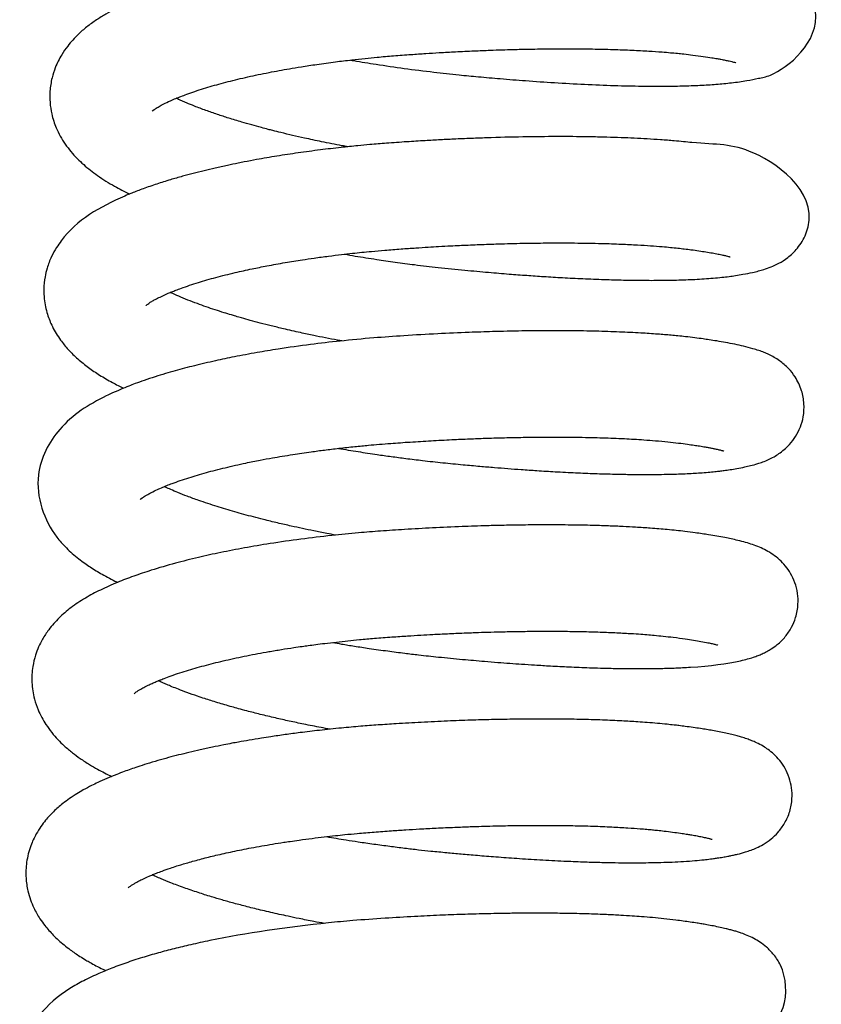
# Model space of a CAD drawing. Header units: inches. Extents: x 0 to 77643, y -44170 to 0.
# Tile 199 of 256: x 75415.47 to 75418.09, y -39693.72 to -39690.5. Entities that reach past the tile are written whole.
import ezdxf

# ---------------------------------------------------------------- set-up
doc = ezdxf.new("R2010")
doc.units = ezdxf.units.IN
doc.header["$MEASUREMENT"] = 0
doc.layers.add('FAKRO LOFT LADDERS', color=7, linetype='Continuous')

msp = doc.modelspace()

# ---------------------------------------------------------------- linework, layer by layer
at = {"layer": 'FAKRO LOFT LADDERS', "color": 7, "linetype": 'Continuous'}
for points, knots in [([(75416.55175, -39690.62739), (75416.55547, -39690.62803), (75416.58333, -39690.6328), (75416.64183, -39690.64231), (75416.72925, -39690.65505), (75416.82013, -39690.66659), (75416.90118, -39690.67543), (75416.97384, -39690.68236), (75417.04666, -39690.68882), (75417.13016, -39690.69544), (75417.22272, -39690.70177), (75417.32019, -39690.70714), (75417.41633, -39690.71097), (75417.50308, -39690.71291), (75417.57623, -39690.71319), (75417.63959, -39690.71225), (75417.69617, -39690.7102), (75417.75052, -39690.70682), (75417.8021, -39690.70184), (75417.84832, -39690.69534), (75417.88974, -39690.68645), (75417.95516, -39690.67575), (75418.10114, -39690.5607), (75418.06615, -39690.42915), (75418.05009, -39690.39637), (75418.03025, -39690.37016), (75418.00809, -39690.34913), (75417.98822, -39690.33498), (75417.96889, -39690.32392), (75417.95123, -39690.31564), (75417.93038, -39690.30753), (75417.91068, -39690.30123), (75417.88905, -39690.2953), (75417.86718, -39690.29004), (75417.84221, -39690.28478), (75417.81382, -39690.27949), (75417.78591, -39690.27483), (75417.7583, -39690.27066), (75417.73461, -39690.26732), (75417.71316, -39690.26454), (75417.6905, -39690.26187), (75417.66317, -39690.25896), (75417.63068, -39690.25594), (75417.59549, -39690.25312), (75417.55882, -39690.25061), (75417.51762, -39690.24824), (75417.47024, -39690.24606), (75417.41748, -39690.24425), (75417.35675, -39690.24284), (75417.28812, -39690.24206), (75417.21578, -39690.24213), (75417.1497, -39690.2429), (75417.09383, -39690.24402), (75417.03894, -39690.24549), (75416.97542, -39690.24766), (75416.90438, -39690.25072), (75416.83535, -39690.25432), (75416.77219, -39690.25812), (75416.71197, -39690.26213), (75416.63324, -39690.26834), (75416.53389, -39690.27804), (75416.42171, -39690.29201), (75416.31487, -39690.30827), (75416.20887, -39690.32739), (75416.11647, -39690.3474), (75416.0362, -39690.36776), (75415.97637, -39690.38488), (75415.92435, -39690.40166), (75415.87578, -39690.41908), (75415.8285, -39690.43818), (75415.78621, -39690.45793), (75415.75049, -39690.47696), (75415.71906, -39690.49622), (75415.68857, -39690.51817), (75415.65651, -39690.54592), (75415.62896, -39690.57608), (75415.60374, -39690.61256), (75415.58611, -39690.64783), (75415.57322, -39690.68808), (75415.56712, -39690.72762), (75415.56723, -39690.76587), (75415.57371, -39690.80858), (75415.58566, -39690.8446), (75415.60628, -39690.88693), (75415.63541, -39690.92847), (75415.67719, -39690.97072), (75415.72398, -39691.00734), (75415.77613, -39691.03978), (75415.81168, -39691.05821), (75415.82884, -39691.06644)], [0.832822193, 0.832822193, 0.832822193, 0.832822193, 0.832842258, 0.832972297, 0.833134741, 0.83330361, 0.833449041, 0.833559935, 0.833686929, 0.833836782, 0.834011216, 0.834199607, 0.834396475, 0.834591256, 0.83475723, 0.834901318, 0.835058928, 0.835209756, 0.835369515, 0.835545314, 0.835699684, 0.835867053, 0.836499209, 0.836573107, 0.836641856, 0.836717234, 0.83678229, 0.836858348, 0.836917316, 0.83699559, 0.837071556, 0.8371808, 0.837256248, 0.837348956, 0.837453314, 0.837545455, 0.837654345, 0.8377366, 0.837805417, 0.837865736, 0.837919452, 0.837990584, 0.838081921, 0.838165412, 0.838246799, 0.838340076, 0.83844496, 0.838556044, 0.838671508, 0.838812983, 0.838957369, 0.839080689, 0.839177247, 0.839260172, 0.839375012, 0.839514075, 0.839633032, 0.839735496, 0.839843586, 0.839947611, 0.840148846, 0.840370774, 0.840557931, 0.840752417, 0.840996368, 0.841138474, 0.841291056, 0.841422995, 0.841533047, 0.841681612, 0.841827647, 0.841926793, 0.842031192, 0.842147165, 0.842256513, 0.842402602, 0.842499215, 0.842628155, 0.842722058, 0.842836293, 0.842936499, 0.843034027, 0.843162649, 0.843245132, 0.843422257, 0.843596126, 0.84376477, 0.843946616, 0.844099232, 0.844099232, 0.844099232, 0.844099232]), ([(75415.90228, -39690.7953), (75415.9023, -39690.79529), (75415.90293, -39690.79462), (75415.90737, -39690.7908), (75415.91771, -39690.78379), (75415.93183, -39690.77572), (75415.95103, -39690.76597), (75415.9717, -39690.75666), (75415.99246, -39690.74815), (75416.01221, -39690.74057), (75416.03586, -39690.73212), (75416.06331, -39690.72308), (75416.09191, -39690.71435), (75416.12105, -39690.70606), (75416.16141, -39690.69534), (75416.21524, -39690.68242), (75416.28249, -39690.66831), (75416.34177, -39690.65741), (75416.39421, -39690.6487), (75416.44448, -39690.64104), (75416.49956, -39690.63353), (75416.5526, -39690.6271), (75416.59823, -39690.62213), (75416.64376, -39690.61764), (75416.69413, -39690.61322), (75416.74723, -39690.60928), (75416.79731, -39690.60589), (75416.84585, -39690.6029), (75416.89883, -39690.59997), (75416.95456, -39690.59731), (75417.00545, -39690.59525), (75417.04767, -39690.59381), (75417.09089, -39690.59256), (75417.14333, -39690.59137), (75417.20763, -39690.5905), (75417.27652, -39690.59032), (75417.34537, -39690.59098), (75417.41169, -39690.5925), (75417.47318, -39690.59481), (75417.52674, -39690.59767), (75417.56809, -39690.60053), (75417.59881, -39690.60306), (75417.62246, -39690.60526), (75417.64682, -39690.60779), (75417.67586, -39690.61125), (75417.70671, -39690.61546), (75417.73295, -39690.61942), (75417.75184, -39690.62256), (75417.76625, -39690.62514), (75417.77969, -39690.62775), (75417.79157, -39690.6303), (75417.79999, -39690.6323), (75417.80667, -39690.63402), (75417.81272, -39690.63579), (75417.81351, -39690.63608), (75417.81389, -39690.63622), (75417.81392, -39690.63623)], [0.1579596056, 0.1579596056, 0.1579596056, 0.1579596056, 0.1580150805, 0.1581426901, 0.1582478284, 0.158345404, 0.1584439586, 0.1585621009, 0.1586295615, 0.158696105, 0.1587846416, 0.15887628, 0.1589610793, 0.1590432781, 0.1591254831, 0.1592898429, 0.1594537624, 0.1596030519, 0.1596878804, 0.1597940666, 0.159921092, 0.1600275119, 0.1601140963, 0.1601926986, 0.1602959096, 0.1604075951, 0.1604998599, 0.160584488, 0.1606869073, 0.1608049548, 0.1609065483, 0.1609830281, 0.1610525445, 0.1611620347, 0.1612968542, 0.1614449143, 0.1615945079, 0.1617451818, 0.1618964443, 0.162035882, 0.1621534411, 0.1622323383, 0.1623001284, 0.1623671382, 0.1624638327, 0.1625893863, 0.1627016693, 0.1627804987, 0.1628419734, 0.1629177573, 0.1630002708, 0.1630688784, 0.1631154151, 0.1631836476, 0.1632505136, 0.1632844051, 0.1632844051, 0.1632844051, 0.1632844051]), ([(75416.54353, -39690.91165), (75416.53701, -39690.91045), (75416.50795, -39690.90506), (75416.4601, -39690.89565), (75416.40653, -39690.88424), (75416.36227, -39690.87422), (75416.32767, -39690.86597), (75416.30114, -39690.85937), (75416.27985, -39690.85391), (75416.25679, -39690.84784), (75416.22763, -39690.83986), (75416.19155, -39690.82951), (75416.15415, -39690.81811), (75416.11496, -39690.80535), (75416.07731, -39690.7922), (75416.0438, -39690.77953), (75416.01831, -39690.76914), (75415.99976, -39690.76115), (75415.98869, -39690.75614), (75415.98268, -39690.7533), (75415.98136, -39690.75267)], [0.1549335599, 0.1549335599, 0.1549335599, 0.1549335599, 0.1549730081, 0.1551099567, 0.1552285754, 0.1553121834, 0.1553975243, 0.1554588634, 0.1554927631, 0.1555450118, 0.1556208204, 0.1557021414, 0.1558128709, 0.155914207, 0.1560245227, 0.1561433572, 0.1562324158, 0.15628906, 0.1563493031, 0.1563665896, 0.1563665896, 0.1563665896, 0.1563665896]), ([(75416.53237, -39691.26351), (75416.54396, -39691.26551), (75416.5789, -39691.27141), (75416.63423, -39691.28014), (75416.69931, -39691.28955), (75416.76637, -39691.29841), (75416.84264, -39691.30746), (75416.92357, -39691.31563), (75417.00133, -39691.32268), (75417.06876, -39691.32825), (75417.12899, -39691.33277), (75417.18723, -39691.33672), (75417.24865, -39691.3404), (75417.31486, -39691.34376), (75417.38165, -39691.34643), (75417.44391, -39691.34816), (75417.50344, -39691.3491), (75417.56167, -39691.34921), (75417.62226, -39691.34828), (75417.68226, -39691.34605), (75417.73089, -39691.34284), (75417.76708, -39691.33939), (75417.7914, -39691.33654), (75417.81471, -39691.33326), (75417.84027, -39691.329), (75417.86556, -39691.32397), (75417.88681, -39691.31885), (75417.90783, -39691.31283), (75417.92833, -39691.30568), (75417.95402, -39691.29415), (75417.97867, -39691.27892), (75417.99978, -39691.26098), (75418.01603, -39691.24359), (75418.03138, -39691.22194), (75418.10232, -39691.08022), (75417.85957, -39690.89279), (75417.74096, -39690.90643), (75417.61783, -39690.89238), (75417.56866, -39690.88867), (75417.52466, -39690.88579), (75417.48157, -39690.88352), (75417.43763, -39690.88167), (75417.39122, -39690.88017), (75417.32663, -39690.87872), (75417.24062, -39690.87793), (75417.13063, -39690.87876), (75417.0337, -39690.88104), (75416.95496, -39690.88381), (75416.89934, -39690.88618), (75416.84662, -39690.88877), (75416.79311, -39690.89173), (75416.73412, -39690.89539), (75416.67378, -39690.89959), (75416.62052, -39690.90402), (75416.57088, -39690.90864), (75416.51661, -39690.91426), (75416.45098, -39690.92196), (75416.3808, -39690.93139), (75416.31117, -39690.942), (75416.25251, -39690.95205), (75416.21099, -39690.95984), (75416.17858, -39690.96624), (75416.14706, -39690.97275), (75416.10983, -39690.98096), (75416.07256, -39690.98975), (75416.03686, -39690.99873), (75415.99995, -39691.00864), (75415.96007, -39691.02015), (75415.91671, -39691.03378), (75415.87459, -39691.04841), (75415.83998, -39691.06169), (75415.7363, -39691.10491), (75415.64977, -39691.15463), (75415.58805, -39691.24304), (75415.57162, -39691.2728), (75415.55906, -39691.30537), (75415.55049, -39691.34122), (75415.54711, -39691.37534), (75415.54893, -39691.41654), (75415.5579, -39691.45902), (75415.5763, -39691.50429), (75415.59998, -39691.54289), (75415.6284, -39691.57748), (75415.65887, -39691.60725), (75415.69349, -39691.63496), (75415.73074, -39691.66016), (75415.76976, -39691.68279), (75415.79689, -39691.69658), (75415.80941, -39691.70259)], [0.845619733, 0.845619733, 0.845619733, 0.845619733, 0.845682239, 0.845807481, 0.845914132, 0.84602583, 0.846159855, 0.846314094, 0.846451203, 0.846572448, 0.846676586, 0.846779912, 0.846895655, 0.847024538, 0.847165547, 0.847299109, 0.847417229, 0.847558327, 0.847703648, 0.847863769, 0.848038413, 0.848129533, 0.848205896, 0.848278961, 0.848371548, 0.848497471, 0.848583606, 0.848654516, 0.848754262, 0.848850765, 0.848947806, 0.848997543, 0.849049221, 0.849105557, 0.849162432, 0.850007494, 0.850681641, 0.850830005, 0.850939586, 0.851040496, 0.851134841, 0.85122746, 0.851324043, 0.851424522, 0.85161843, 0.85182347, 0.852035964, 0.852139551, 0.852240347, 0.852328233, 0.852415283, 0.852519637, 0.852636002, 0.852730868, 0.852799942, 0.852898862, 0.85302086, 0.853154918, 0.853285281, 0.853414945, 0.853495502, 0.853534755, 0.853607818, 0.853692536, 0.853771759, 0.853850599, 0.853931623, 0.854026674, 0.854136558, 0.854255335, 0.854359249, 0.85442529, 0.855161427, 0.855236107, 0.855330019, 0.855439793, 0.855515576, 0.855621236, 0.8557063, 0.855841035, 0.855960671, 0.856105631, 0.856220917, 0.856349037, 0.856480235, 0.856607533, 0.856741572, 0.856851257, 0.856851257, 0.856851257, 0.856851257]), ([(75415.88275, -39691.43134), (75415.88275, -39691.43134), (75415.88312, -39691.43096), (75415.88544, -39691.42887), (75415.89104, -39691.42466), (75415.89793, -39691.42008), (75415.90863, -39691.41387), (75415.92117, -39691.40722), (75415.93656, -39691.39973), (75415.95269, -39691.39258), (75415.96712, -39691.38658), (75415.98124, -39691.38099), (75416.00856, -39691.37076), (75416.05096, -39691.35656), (75416.11056, -39691.3394), (75416.1697, -39691.32454), (75416.22654, -39691.31193), (75416.28085, -39691.30104), (75416.3361, -39691.29106), (75416.38805, -39691.28267), (75416.43553, -39691.27567), (75416.47828, -39691.26989), (75416.52025, -39691.26471), (75416.55656, -39691.2606), (75416.58926, -39691.25716), (75416.6246, -39691.25372), (75416.66742, -39691.24992), (75416.71587, -39691.24621), (75416.76338, -39691.24293), (75416.8045, -39691.24031), (75416.84254, -39691.23808), (75416.88618, -39691.23573), (75416.93845, -39691.23324), (75416.9939, -39691.23102), (75417.04344, -39691.22941), (75417.08663, -39691.22828), (75417.13881, -39691.22721), (75417.206, -39691.22642), (75417.28935, -39691.22652), (75417.36829, -39691.22788), (75417.43652, -39691.23017), (75417.48962, -39691.23275), (75417.53429, -39691.23556), (75417.56987, -39691.23831), (75417.59949, -39691.241), (75417.62348, -39691.24348), (75417.64592, -39691.24608), (75417.66894, -39691.24907), (75417.69281, -39691.25239), (75417.71631, -39691.25597), (75417.7374, -39691.25951), (75417.756, -39691.26299), (75417.77105, -39691.26615), (75417.78265, -39691.26891), (75417.78986, -39691.27089), (75417.79365, -39691.27206), (75417.79464, -39691.27242), (75417.79464, -39691.27242)], [0.1451058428, 0.1451058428, 0.1451058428, 0.1451058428, 0.1451546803, 0.145236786, 0.1453180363, 0.1453961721, 0.1454726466, 0.1455348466, 0.1456256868, 0.1457055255, 0.1457536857, 0.1458039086, 0.145870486, 0.1460529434, 0.1462183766, 0.14638404, 0.1465172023, 0.1466307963, 0.146765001, 0.1468850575, 0.1469649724, 0.1470630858, 0.1471489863, 0.1472190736, 0.1472796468, 0.1473426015, 0.147426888, 0.1475294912, 0.1476232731, 0.1477008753, 0.1477662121, 0.1478422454, 0.1479522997, 0.148068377, 0.1481650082, 0.1482435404, 0.1483249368, 0.1484785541, 0.1486550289, 0.1488538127, 0.1490049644, 0.1491374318, 0.1492511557, 0.1493591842, 0.1494374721, 0.1495155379, 0.1495845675, 0.149660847, 0.1497568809, 0.1498497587, 0.149946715, 0.1500425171, 0.1501402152, 0.150225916, 0.1503123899, 0.1503768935, 0.1504358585, 0.1504358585, 0.1504358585, 0.1504358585]), ([(75416.52377, -39691.5477), (75416.51901, -39691.54683), (75416.50117, -39691.54353), (75416.47023, -39691.53759), (75416.42971, -39691.52942), (75416.38341, -39691.51956), (75416.33701, -39691.50902), (75416.29325, -39691.49843), (75416.25721, -39691.48925), (75416.22498, -39691.48062), (75416.19826, -39691.47316), (75416.17764, -39691.46717), (75416.15893, -39691.46161), (75416.13596, -39691.45456), (75416.10836, -39691.4457), (75416.07892, -39691.43574), (75416.04904, -39691.42503), (75416.01866, -39691.41342), (75415.98964, -39691.40146), (75415.9713, -39691.39327), (75415.96265, -39691.38917), (75415.96183, -39691.38878)], [0.1420817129, 0.1420817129, 0.1420817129, 0.1420817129, 0.1421106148, 0.1421901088, 0.1422709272, 0.1423622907, 0.1424834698, 0.1425727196, 0.1426557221, 0.1427322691, 0.1428009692, 0.1428491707, 0.1428866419, 0.1429480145, 0.1430280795, 0.1431114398, 0.1431987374, 0.1432970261, 0.1434039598, 0.1435037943, 0.1435143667, 0.1435143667, 0.1435143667, 0.1435143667]), ([(75416.51257, -39691.89956), (75416.53401, -39691.90325), (75416.57606, -39691.91022), (75416.6339, -39691.91905), (75416.68589, -39691.92642), (75416.7355, -39691.933), (75416.79179, -39691.93988), (75416.85449, -39691.94681), (75416.91717, -39691.95289), (75416.97345, -39691.958), (75417.02217, -39691.96213), (75417.06742, -39691.96572), (75417.11391, -39691.96916), (75417.16584, -39691.97268), (75417.2254, -39691.97628), (75417.28909, -39691.97955), (75417.35153, -39691.98212), (75417.40819, -39691.98384), (75417.45825, -39691.98483), (75417.50269, -39691.98525), (75417.54263, -39691.98519), (75417.58133, -39691.98471), (75417.6162, -39691.98384), (75417.64731, -39691.98264), (75417.67321, -39691.98133), (75417.69864, -39691.97972), (75417.72257, -39691.97784), (75417.7435, -39691.97584), (75417.76073, -39691.97394), (75417.77738, -39691.97186), (75417.79632, -39691.96914), (75417.81906, -39691.96535), (75417.84129, -39691.96102), (75417.86316, -39691.956), (75417.88271, -39691.95062), (75417.90199, -39691.94418), (75417.92063, -39691.93657), (75417.9373, -39691.92823), (75417.95521, -39691.91725), (75417.97235, -39691.90421), (75417.99136, -39691.88589), (75418.01017, -39691.86135), (75418.02581, -39691.83045), (75418.03615, -39691.79386), (75418.03843, -39691.75252), (75418.03021, -39691.70776), (75418.01048, -39691.66698), (75417.98524, -39691.6355), (75417.95981, -39691.61417), (75417.93839, -39691.6008), (75417.92174, -39691.5922), (75417.90496, -39691.58494), (75417.88804, -39691.57869), (75417.86618, -39691.57178), (75417.84085, -39691.56513), (75417.81104, -39691.55853), (75417.78179, -39691.55292), (75417.75335, -39691.54808), (75417.72865, -39691.54424), (75417.70474, -39691.54078), (75417.67915, -39691.53731), (75417.6515, -39691.53404), (75417.62541, -39691.5313), (75417.60238, -39691.52911), (75417.58018, -39691.5272), (75417.54745, -39691.52463), (75417.49931, -39691.52145), (75417.43208, -39691.51817), (75417.35605, -39691.51573), (75417.27576, -39691.5144), (75417.19487, -39691.51418), (75417.10887, -39691.515), (75417.02452, -39691.51685), (75416.93221, -39691.51993), (75416.83529, -39691.52425), (75416.73073, -39691.53027), (75416.6237, -39691.53783), (75416.52146, -39691.54745), (75416.41682, -39691.55969), (75416.3262, -39691.57252), (75416.24332, -39691.58619), (75416.17451, -39691.599), (75416.10601, -39691.61333), (75416.04099, -39691.62856), (75415.9874, -39691.6427), (75415.94505, -39691.65493), (75415.91097, -39691.66546), (75415.87784, -39691.6765), (75415.84942, -39691.6867), (75415.82384, -39691.69648), (75415.79817, -39691.70692), (75415.7738, -39691.71765), (75415.70009, -39691.75265), (75415.59894, -39691.81501), (75415.50083, -39691.9986), (75415.55183, -39692.14529), (75415.60503, -39692.20858), (75415.62204, -39692.22657), (75415.64109, -39692.2443), (75415.66134, -39692.26102), (75415.68096, -39692.27561), (75415.70606, -39692.29275), (75415.74041, -39692.31362), (75415.77124, -39692.32971), (75415.7888, -39692.33817), (75415.78962, -39692.33857)], [0.85837096, 0.85837096, 0.85837096, 0.85837096, 0.858486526, 0.858595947, 0.858677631, 0.858760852, 0.858856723, 0.858972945, 0.859089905, 0.859186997, 0.859271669, 0.859350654, 0.859431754, 0.859526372, 0.859639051, 0.85976893, 0.859896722, 0.860014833, 0.860123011, 0.860222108, 0.860315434, 0.860403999, 0.860505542, 0.860582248, 0.860653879, 0.860721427, 0.860801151, 0.860870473, 0.860920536, 0.860968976, 0.861036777, 0.861120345, 0.86122419, 0.861304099, 0.861406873, 0.86147636, 0.861549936, 0.861615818, 0.861669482, 0.861726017, 0.861781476, 0.861849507, 0.861919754, 0.861987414, 0.862069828, 0.862154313, 0.862253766, 0.862329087, 0.86242811, 0.862487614, 0.862557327, 0.862619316, 0.862694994, 0.862776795, 0.862906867, 0.863018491, 0.863131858, 0.863229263, 0.863309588, 0.863368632, 0.863447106, 0.863531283, 0.863595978, 0.863652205, 0.863706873, 0.863760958, 0.863889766, 0.864042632, 0.86420384, 0.864363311, 0.864519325, 0.864665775, 0.864839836, 0.864975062, 0.865155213, 0.865347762, 0.865519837, 0.865714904, 0.865888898, 0.866085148, 0.866218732, 0.866366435, 0.866495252, 0.866643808, 0.866788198, 0.866862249, 0.86694711, 0.867040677, 0.867118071, 0.867176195, 0.867253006, 0.867338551, 0.867395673, 0.867942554, 0.868394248, 0.868976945, 0.869043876, 0.869115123, 0.869193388, 0.869272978, 0.869344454, 0.869406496, 0.869535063, 0.869681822, 0.86968904, 0.86968904, 0.86968904, 0.86968904]), ([(75415.86317, -39692.06743), (75415.86316, -39692.06744), (75415.86383, -39692.06673), (75415.86763, -39692.0635), (75415.87394, -39692.05911), (75415.87925, -39692.05566), (75415.88703, -39692.05112), (75415.89419, -39692.04723), (75415.90412, -39692.04205), (75415.91818, -39692.03526), (75415.93524, -39692.02774), (75415.95174, -39692.02095), (75415.97049, -39692.01369), (75415.99429, -39692.00512), (75416.03051, -39691.99311), (75416.07873, -39691.97882), (75416.14124, -39691.96269), (75416.20089, -39691.94925), (75416.25351, -39691.93868), (75416.29334, -39691.93132), (75416.32913, -39691.92514), (75416.37087, -39691.91839), (75416.41714, -39691.91155), (75416.46749, -39691.90484), (75416.51538, -39691.89904), (75416.56354, -39691.89382), (75416.6079, -39691.88953), (75416.64701, -39691.88612), (75416.69246, -39691.88256), (75416.74889, -39691.87863), (75416.81588, -39691.87449), (75416.88097, -39691.87106), (75416.94011, -39691.86843), (75416.99495, -39691.86639), (75417.05071, -39691.86472), (75417.1107, -39691.86343), (75417.18098, -39691.86256), (75417.25922, -39691.86253), (75417.33956, -39691.86374), (75417.40238, -39691.86572), (75417.44774, -39691.86774), (75417.48108, -39691.86953), (75417.51531, -39691.87171), (75417.55264, -39691.87456), (75417.59081, -39691.8781), (75417.6253, -39691.88198), (75417.65392, -39691.88576), (75417.67686, -39691.88902), (75417.69608, -39691.89197), (75417.71205, -39691.89462), (75417.72574, -39691.89707), (75417.7368, -39691.89919), (75417.74816, -39691.90153), (75417.75757, -39691.90367), (75417.76475, -39691.90547), (75417.76875, -39691.90656), (75417.77142, -39691.90733), (75417.77337, -39691.90793), (75417.77447, -39691.90829), (75417.77495, -39691.90847), (75417.77498, -39691.90848)], [0.1322537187, 0.1322537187, 0.1322537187, 0.1322537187, 0.1323179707, 0.1324406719, 0.1324908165, 0.1325482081, 0.1326104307, 0.1326483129, 0.1326865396, 0.1327821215, 0.1328603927, 0.1329163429, 0.132982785, 0.1330738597, 0.1331665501, 0.1333345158, 0.1334989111, 0.1336650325, 0.1337736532, 0.1338650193, 0.1339334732, 0.1340091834, 0.1341336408, 0.1342238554, 0.134318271, 0.1344225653, 0.1345101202, 0.1345789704, 0.1346506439, 0.1347737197, 0.134904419, 0.1350359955, 0.1351487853, 0.1352471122, 0.1353563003, 0.1354779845, 0.1356065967, 0.1357864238, 0.135971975, 0.1361384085, 0.1362266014, 0.1363061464, 0.1363932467, 0.1364997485, 0.1366203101, 0.1367366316, 0.1368372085, 0.136922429, 0.1369952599, 0.1370782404, 0.1371365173, 0.1371942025, 0.1372558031, 0.1373418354, 0.1373984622, 0.1374428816, 0.1374770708, 0.1375043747, 0.1375483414, 0.1375852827, 0.1375852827, 0.1375852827, 0.1375852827]), ([(75416.50438, -39692.18382), (75416.49425, -39692.18196), (75416.46993, -39692.17742), (75416.43318, -39692.17021), (75416.39452, -39692.16222), (75416.35487, -39692.15362), (75416.31231, -39692.1439), (75416.27102, -39692.13387), (75416.22383, -39692.12177), (75416.17228, -39692.10763), (75416.11207, -39692.08954), (75416.06049, -39692.0724), (75416.01849, -39692.05705), (75415.98856, -39692.04525), (75415.96389, -39692.0348), (75415.9505, -39692.02878), (75415.94344, -39692.02543), (75415.94228, -39692.02487)], [0.1292306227, 0.1292306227, 0.1292306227, 0.1292306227, 0.1292919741, 0.1293784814, 0.1294570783, 0.1295342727, 0.1296314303, 0.1297347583, 0.1298113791, 0.1299583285, 0.130106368, 0.1302750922, 0.1303900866, 0.1304910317, 0.1305753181, 0.1306517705, 0.1306668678, 0.1306668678, 0.1306668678, 0.1306668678]), ([(75416.49344, -39692.53572), (75416.50317, -39692.5374), (75416.52691, -39692.54142), (75416.56679, -39692.54787), (75416.61722, -39692.55557), (75416.67216, -39692.56335), (75416.7262, -39692.57038), (75416.78154, -39692.57703), (75416.84486, -39692.58394), (75416.91694, -39692.5908), (75416.98166, -39692.59649), (75417.03319, -39692.60066), (75417.07376, -39692.60374), (75417.11405, -39692.6066), (75417.1586, -39692.60953), (75417.21046, -39692.61261), (75417.27062, -39692.61569), (75417.33701, -39692.61842), (75417.40286, -39692.62031), (75417.46177, -39692.62123), (75417.50914, -39692.62136), (75417.54541, -39692.62103), (75417.57309, -39692.62051), (75417.59596, -39692.6199), (75417.61748, -39692.61914), (75417.64086, -39692.61809), (75417.72371, -39692.61344), (75417.79322, -39692.60433), (75417.85113, -39692.59013), (75417.86977, -39692.58459), (75417.8856, -39692.57898), (75417.9001, -39692.57299), (75417.91466, -39692.56589), (75417.9308, -39692.55652), (75417.95186, -39692.5415), (75417.97538, -39692.51868), (75417.99666, -39692.48728), (75418.01145, -39692.45224), (75418.01862, -39692.41301), (75418.01682, -39692.37433), (75418.00821, -39692.33987), (75417.9941, -39692.30964), (75417.97612, -39692.28395), (75417.95625, -39692.26332), (75417.93411, -39692.24608), (75417.91227, -39692.23313), (75417.89002, -39692.22275), (75417.86823, -39692.21462), (75417.84532, -39692.20753), (75417.82229, -39692.20153), (75417.7994, -39692.19635), (75417.77663, -39692.19173), (75417.7521, -39692.18724), (75417.72757, -39692.18317), (75417.70334, -39692.17948), (75417.67755, -39692.17579), (75417.64061, -39692.17099), (75417.5919, -39692.16586), (75417.53762, -39692.16136), (75417.48889, -39692.15816), (75417.44299, -39692.15571), (75417.39371, -39692.15363), (75417.33397, -39692.15182), (75417.26403, -39692.15059), (75417.19014, -39692.15025), (75417.11996, -39692.15074), (75417.05721, -39692.15177), (75416.99097, -39692.15339), (75416.91263, -39692.15602), (75416.82251, -39692.16003), (75416.7334, -39692.16506), (75416.6525, -39692.17038), (75416.57294, -39692.17678), (75416.48527, -39692.18537), (75416.38816, -39692.19697), (75416.29273, -39692.21071), (75416.20543, -39692.22547), (75416.12707, -39692.24064), (75416.05122, -39692.25736), (75415.97457, -39692.27663), (75415.90404, -39692.29717), (75415.84176, -39692.31811), (75415.78598, -39692.33949), (75415.73359, -39692.36287), (75415.68274, -39692.38981), (75415.63747, -39692.4199), (75415.59735, -39692.45415), (75415.56642, -39692.48903), (75415.53972, -39692.52953), (75415.52154, -39692.57037), (75415.51, -39692.6184), (75415.5071, -39692.66783), (75415.51463, -39692.71583), (75415.53057, -39692.7626), (75415.55032, -39692.7992), (75415.57325, -39692.83057), (75415.59343, -39692.85358), (75415.61616, -39692.87581), (75415.6405, -39692.8963), (75415.66812, -39692.91665), (75415.69547, -39692.93445), (75415.72205, -39692.94996), (75415.74664, -39692.96314), (75415.76216, -39692.97087), (75415.77021, -39692.97474)], [0.871209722, 0.871209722, 0.871209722, 0.871209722, 0.871262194, 0.871337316, 0.871422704, 0.871529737, 0.871626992, 0.871706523, 0.871820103, 0.871959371, 0.872086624, 0.872165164, 0.87223732, 0.872307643, 0.872387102, 0.87248586, 0.872601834, 0.87273669, 0.872884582, 0.873015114, 0.873125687, 0.873213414, 0.873278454, 0.873333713, 0.873389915, 0.87344932, 0.873525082, 0.874088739, 0.874184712, 0.874267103, 0.874330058, 0.874382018, 0.874438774, 0.874488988, 0.874551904, 0.874636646, 0.874712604, 0.874782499, 0.874866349, 0.874934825, 0.875005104, 0.875071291, 0.875134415, 0.875199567, 0.87527111, 0.875350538, 0.875438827, 0.875534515, 0.875634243, 0.875739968, 0.875827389, 0.875908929, 0.875999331, 0.87609211, 0.876158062, 0.876225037, 0.876322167, 0.876472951, 0.876609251, 0.876721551, 0.876811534, 0.876915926, 0.877039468, 0.87718216, 0.87733271, 0.877463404, 0.877573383, 0.877675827, 0.877819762, 0.87798839, 0.878148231, 0.878284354, 0.878410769, 0.878566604, 0.878749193, 0.878937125, 0.879099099, 0.879255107, 0.879410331, 0.879578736, 0.879768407, 0.879916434, 0.880062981, 0.88023246, 0.880393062, 0.880560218, 0.880708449, 0.880855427, 0.880958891, 0.88111292, 0.881213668, 0.881349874, 0.881495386, 0.881595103, 0.881748, 0.881841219, 0.881927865, 0.882015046, 0.882118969, 0.882208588, 0.882312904, 0.882397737, 0.882465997, 0.882537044, 0.882537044, 0.882537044, 0.882537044]), ([(75415.84356, -39692.70354), (75415.84358, -39692.70352), (75415.84432, -39692.70275), (75415.84985, -39692.69808), (75415.86061, -39692.69105), (75415.87176, -39692.68484), (75415.87892, -39692.68104), (75415.88777, -39692.67657), (75415.89906, -39692.6712), (75415.91223, -39692.66532), (75415.92624, -39692.65943), (75415.94354, -39692.65258), (75415.96555, -39692.64442), (75415.99244, -39692.63524), (75416.02114, -39692.6262), (75416.05956, -39692.61496), (75416.11036, -39692.60154), (75416.17681, -39692.5862), (75416.23574, -39692.57435), (75416.28594, -39692.56524), (75416.32521, -39692.55862), (75416.36199, -39692.5529), (75416.39125, -39692.54863), (75416.41503, -39692.54532), (75416.43959, -39692.54206), (75416.47042, -39692.53818), (75416.50544, -39692.53408), (75416.54331, -39692.53001), (75416.5848, -39692.52593), (75416.63282, -39692.5217), (75416.68555, -39692.51774), (75416.73646, -39692.51429), (75416.78134, -39692.51151), (75416.82492, -39692.50906), (75416.87206, -39692.50667), (75416.92192, -39692.50447), (75416.969, -39692.50272), (75417.0138, -39692.50131), (75417.05974, -39692.50016), (75417.11172, -39692.49922), (75417.16929, -39692.49865), (75417.23141, -39692.49866), (75417.29437, -39692.49939), (75417.35475, -39692.50084), (75417.41058, -39692.50293), (75417.45706, -39692.50532), (75417.49384, -39692.50769), (75417.5219, -39692.50979), (75417.54883, -39692.51209), (75417.57802, -39692.51493), (75417.61262, -39692.5189), (75417.646, -39692.52343), (75417.67583, -39692.52791), (75417.7011, -39692.53216), (75417.72167, -39692.53611), (75417.73705, -39692.5395), (75417.74737, -39692.5421), (75417.75353, -39692.54392), (75417.75499, -39692.54442), (75417.75522, -39692.54449), (75417.75521, -39692.54449)], [0.1194064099, 0.1194064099, 0.1194064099, 0.1194064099, 0.1194674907, 0.119596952, 0.1197367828, 0.1197822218, 0.1198188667, 0.1198652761, 0.1199277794, 0.1199855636, 0.1200450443, 0.1201035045, 0.1201881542, 0.1202831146, 0.1203719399, 0.1204545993, 0.1206190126, 0.1207833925, 0.1209502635, 0.1210292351, 0.1211199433, 0.1212059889, 0.1212629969, 0.1213034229, 0.1213536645, 0.1214133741, 0.121490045, 0.1215646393, 0.1216385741, 0.1217336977, 0.1218447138, 0.1219438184, 0.1220271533, 0.1221029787, 0.1221947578, 0.1222991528, 0.1223919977, 0.1224696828, 0.1225630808, 0.1226654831, 0.1227837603, 0.1229177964, 0.1230583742, 0.1231959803, 0.1233303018, 0.1234587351, 0.1235478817, 0.1236236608, 0.1236928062, 0.123783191, 0.1238917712, 0.124032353, 0.1241422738, 0.1242510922, 0.1243768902, 0.1244729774, 0.1245658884, 0.1246453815, 0.1247020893, 0.1247302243, 0.1247302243, 0.1247302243, 0.1247302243]), ([(75416.48491, -39692.81993), (75416.47507, -39692.81812), (75416.44612, -39692.81271), (75416.40157, -39692.8039), (75416.35187, -39692.79339), (75416.3042, -39692.78267), (75416.25773, -39692.77155), (75416.21749, -39692.76127), (75416.18715, -39692.75314), (75416.16289, -39692.7464), (75416.14006, -39692.73983), (75416.11713, -39692.73299), (75416.09533, -39692.72624), (75416.07331, -39692.71918), (75416.04682, -39692.71035), (75416.01732, -39692.69995), (75415.99, -39692.68964), (75415.96841, -39692.68103), (75415.95085, -39692.67368), (75415.93588, -39692.66712), (75415.92686, -39692.66294), (75415.92262, -39692.66092)], [0.1163787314, 0.1163787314, 0.1163787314, 0.1163787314, 0.1164382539, 0.1165545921, 0.1166545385, 0.116752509, 0.1168631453, 0.1169646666, 0.1170295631, 0.1170822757, 0.1171399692, 0.1171989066, 0.117257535, 0.1173119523, 0.11737801, 0.1174802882, 0.117568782, 0.1176407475, 0.1176994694, 0.1177571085, 0.1178123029, 0.1178123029, 0.1178123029, 0.1178123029]), ([(75416.47334, -39693.17171), (75416.49466, -39693.17539), (75416.52932, -39693.18114), (75416.58099, -39693.18915), (75416.62856, -39693.19609), (75416.67915, -39693.20295), (75416.72811, -39693.2091), (75416.77316, -39693.21434), (75416.81909, -39693.2193), (75416.86573, -39693.22388), (75416.91646, -39693.22858), (75416.97022, -39693.23326), (75417.031, -39693.23814), (75417.09943, -39693.2431), (75417.1739, -39693.2478), (75417.24599, -39693.25156), (75417.31135, -39693.25425), (75417.36736, -39693.25597), (75417.41728, -39693.25698), (75417.46157, -39693.25741), (75417.50081, -39693.25738), (75417.5359, -39693.25697), (75417.57062, -39693.2562), (75417.6064, -39693.25494), (75417.64379, -39693.25299), (75417.67844, -39693.25049), (75417.70736, -39693.24774), (75417.72723, -39693.24543), (75417.7421, -39693.24348), (75417.75535, -39693.24155), (75417.77113, -39693.23899), (75417.78607, -39693.23631), (75417.79768, -39693.23401), (75417.8081, -39693.2318), (75417.82374, -39693.22821), (75417.84232, -39693.2232), (75417.86255, -39693.21647), (75417.88272, -39693.20822), (75417.90283, -39693.19803), (75417.92774, -39693.18148), (75417.95295, -39693.15772), (75417.97477, -39693.128), (75417.99165, -39693.08997), (75417.9989, -39693.04978), (75417.9974, -39693.01195), (75417.98934, -39692.97815), (75417.97569, -39692.94766), (75417.95765, -39692.92133), (75417.93855, -39692.90125), (75417.91983, -39692.88615), (75417.90113, -39692.87395), (75417.8828, -39692.86443), (75417.86547, -39692.85699), (75417.84921, -39692.85099), (75417.83334, -39692.84594), (75417.81725, -39692.84139), (75417.80011, -39692.83704), (75417.78055, -39692.8326), (75417.75979, -39692.82836), (75417.73883, -39692.82446), (75417.71826, -39692.82094), (75417.69728, -39692.8176), (75417.67406, -39692.81415), (75417.65043, -39692.81086), (75417.62936, -39692.80822), (75417.60943, -39692.80592), (75417.5862, -39692.80345), (75417.55703, -39692.8007), (75417.5251, -39692.79807), (75417.48652, -39692.79532), (75417.4384, -39692.79248), (75417.37521, -39692.78969), (75417.30382, -39692.78762), (75417.22886, -39692.78653), (75417.15481, -39692.78638), (75417.08362, -39692.78703), (75417.0141, -39692.78835), (75416.94339, -39692.79034), (75416.86672, -39692.79321), (75416.78524, -39692.79707), (75416.70918, -39692.80147), (75416.64307, -39692.80582), (75416.58332, -39692.81038), (75416.51904, -39692.81614), (75416.4528, -39692.82305), (75416.39154, -39692.83038), (75416.34636, -39692.8364), (75416.31432, -39692.84095), (75416.28816, -39692.84484), (75416.2566, -39692.84974), (75416.22146, -39692.85555), (75416.18948, -39692.86119), (75416.16188, -39692.86628), (75416.13317, -39692.87181), (75416.0984, -39692.87887), (75416.06045, -39692.88711), (75416.02345, -39692.89569), (75415.98885, -39692.90424), (75415.95486, -39692.91316), (75415.92009, -39692.92291), (75415.88658, -39692.93299), (75415.85725, -39692.94244), (75415.83279, -39692.95079), (75415.80982, -39692.95905), (75415.78339, -39692.96911), (75415.75423, -39692.98109), (75415.72714, -39692.99327), (75415.70174, -39693.00563), (75415.6788, -39693.01773), (75415.65451, -39693.03201), (75415.63243, -39693.04646), (75415.61159, -39693.06192), (75415.59448, -39693.07614), (75415.57978, -39693.08968), (75415.56642, -39693.10337), (75415.55237, -39693.11944), (75415.53759, -39693.1389), (75415.52048, -39693.16615), (75415.50257, -39693.20458), (75415.48992, -39693.25372), (75415.48803, -39693.30483), (75415.49567, -39693.35589), (75415.51206, -39693.40128), (75415.5322, -39693.43689), (75415.55024, -39693.462), (75415.56432, -39693.47893), (75415.57964, -39693.49541), (75415.59588, -39693.511), (75415.61487, -39693.52734), (75415.6326, -39693.54106), (75415.64978, -39693.55331), (75415.66673, -39693.56459), (75415.68353, -39693.57497), (75415.701, -39693.58511), (75415.71947, -39693.59524), (75415.73663, -39693.60402), (75415.7476, -39693.60937), (75415.75071, -39693.61086)], [0.884056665, 0.884056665, 0.884056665, 0.884056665, 0.884171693, 0.884242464, 0.884331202, 0.884422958, 0.884508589, 0.884588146, 0.884659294, 0.884749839, 0.884833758, 0.884928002, 0.885036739, 0.885161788, 0.885303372, 0.885454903, 0.885579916, 0.88569654, 0.885804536, 0.885903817, 0.88599552, 0.886080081, 0.886160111, 0.886258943, 0.886363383, 0.886473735, 0.886566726, 0.886636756, 0.886670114, 0.88671771, 0.886779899, 0.886846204, 0.886890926, 0.886922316, 0.886976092, 0.887089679, 0.887164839, 0.887232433, 0.887314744, 0.887397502, 0.887470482, 0.887547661, 0.88763148, 0.887712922, 0.887781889, 0.887847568, 0.887914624, 0.887979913, 0.888045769, 0.888105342, 0.888163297, 0.888246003, 0.888309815, 0.888379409, 0.888456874, 0.888516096, 0.888591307, 0.888669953, 0.888751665, 0.88882919, 0.888895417, 0.888962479, 0.889036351, 0.889111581, 0.889169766, 0.889213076, 0.889273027, 0.889353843, 0.88943558, 0.889506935, 0.889627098, 0.889763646, 0.889916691, 0.890067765, 0.890206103, 0.890338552, 0.890462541, 0.890583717, 0.890716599, 0.890867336, 0.891010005, 0.891113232, 0.891212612, 0.891323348, 0.891452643, 0.89156637, 0.891655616, 0.891701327, 0.891745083, 0.891802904, 0.891880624, 0.89194766, 0.891990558, 0.892044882, 0.89212081, 0.892204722, 0.892283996, 0.892358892, 0.892434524, 0.892516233, 0.892604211, 0.892679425, 0.892738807, 0.892795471, 0.892864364, 0.892958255, 0.893047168, 0.893111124, 0.893199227, 0.893269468, 0.893355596, 0.893433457, 0.89349305, 0.893551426, 0.893606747, 0.893661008, 0.893733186, 0.893813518, 0.893928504, 0.894076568, 0.894211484, 0.894324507, 0.894483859, 0.894597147, 0.894672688, 0.894735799, 0.894797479, 0.894867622, 0.894936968, 0.8950119, 0.895065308, 0.895121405, 0.895186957, 0.895230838, 0.895290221, 0.895359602, 0.895386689, 0.895386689, 0.895386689, 0.895386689]), ([(75415.82401, -39693.3396), (75415.82399, -39693.33961), (75415.82399, -39693.33963), (75415.82482, -39693.3388), (75415.82708, -39693.33686), (75415.83165, -39693.33339), (75415.83827, -39693.32894), (75415.84751, -39693.32347), (75415.85887, -39693.31731), (75415.87388, -39693.30984), (75415.88973, -39693.30266), (75415.90445, -39693.29645), (75415.91865, -39693.29074), (75415.93749, -39693.28359), (75415.95953, -39693.27581), (75415.98187, -39693.26848), (75416.00075, -39693.2626), (75416.01968, -39693.25696), (75416.04099, -39693.25092), (75416.07124, -39693.24279), (75416.11252, -39693.23251), (75416.16663, -39693.22039), (75416.22823, -39693.20807), (75416.28466, -39693.1981), (75416.328, -39693.1912), (75416.35707, -39693.18682), (75416.388, -39693.18239), (75416.42538, -39693.17741), (75416.46484, -39693.17258), (75416.50046, -39693.16857), (75416.53649, -39693.16481), (75416.57879, -39693.16076), (75416.62986, -39693.15646), (75416.68275, -39693.15266), (75416.73227, -39693.14939), (75416.78115, -39693.14646), (75416.83492, -39693.14359), (75416.89041, -39693.14104), (75416.93997, -39693.13913), (75416.98127, -39693.13779), (75417.02462, -39693.1366), (75417.07817, -39693.13549), (75417.1431, -39693.13474), (75417.21204, -39693.13473), (75417.28041, -39693.13556), (75417.34608, -39693.13724), (75417.40627, -39693.13969), (75417.45777, -39693.14261), (75417.49529, -39693.14531), (75417.5216, -39693.14751), (75417.54025, -39693.14924), (75417.55916, -39693.15115), (75417.58165, -39693.15364), (75417.60709, -39693.1569), (75417.63121, -39693.16024), (75417.65068, -39693.16317), (75417.66687, -39693.16577), (75417.68334, -39693.16862), (75417.69994, -39693.17179), (75417.71467, -39693.17493), (75417.72443, -39693.17732), (75417.72979, -39693.17878), (75417.7326, -39693.1796), (75417.73468, -39693.18025), (75417.7357, -39693.1806), (75417.73578, -39693.18063), (75417.73578, -39693.18063)], [0.1065538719, 0.1065538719, 0.1065538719, 0.1065538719, 0.106568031, 0.1066244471, 0.1066860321, 0.1067489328, 0.106831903, 0.1068967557, 0.1069648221, 0.1070478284, 0.107133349, 0.1071848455, 0.1072337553, 0.1073019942, 0.1073953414, 0.1074632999, 0.1075138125, 0.1075694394, 0.1076308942, 0.1076956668, 0.1078178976, 0.107952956, 0.1080929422, 0.1082463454, 0.1083250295, 0.1083689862, 0.1084318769, 0.108518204, 0.108598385, 0.1086704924, 0.1087309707, 0.1088118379, 0.1089188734, 0.1090279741, 0.1091174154, 0.1092040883, 0.109309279, 0.1094272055, 0.1095252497, 0.1095982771, 0.1096700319, 0.1097824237, 0.1099199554, 0.1100682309, 0.1102179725, 0.1103687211, 0.1105196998, 0.1106550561, 0.1107663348, 0.1108280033, 0.1108829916, 0.1109342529, 0.1110057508, 0.1111018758, 0.1111967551, 0.1112730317, 0.1113339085, 0.1114129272, 0.1115009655, 0.1115985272, 0.1116972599, 0.1117412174, 0.1117764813, 0.1118107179, 0.1118711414, 0.1118823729, 0.1118823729, 0.1118823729, 0.1118823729]), ([(75416.46696, -39693.45631), (75416.45536, -39693.45419), (75416.42734, -39693.44894), (75416.38739, -39693.44105), (75416.34976, -39693.43319), (75416.30983, -39693.42449), (75416.26453, -39693.41406), (75416.2151, -39693.40185), (75416.17121, -39693.39028), (75416.13217, -39693.37937), (75416.09282, -39693.36772), (75416.05077, -39693.35445), (75416.00598, -39693.33913), (75415.96585, -39693.32408), (75415.93569, -39693.31171), (75415.91601, -39693.30308), (75415.90669, -39693.29875), (75415.90292, -39693.29695)], [0.1035237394, 0.1035237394, 0.1035237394, 0.1035237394, 0.1035938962, 0.1036942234, 0.1037702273, 0.1038312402, 0.1039512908, 0.1040644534, 0.1041658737, 0.1042602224, 0.1043498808, 0.104465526, 0.104597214, 0.1047350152, 0.1048434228, 0.1049116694, 0.1049608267, 0.1049608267, 0.1049608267, 0.1049608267]), ([(75416.45378, -39693.8078), (75416.46408, -39693.80958), (75416.48814, -39693.81365), (75416.52883, -39693.82023), (75416.57966, -39693.82798), (75416.63495, -39693.83578), (75416.68871, -39693.84276), (75416.73837, -39693.84871), (75416.79276, -39693.85473), (75416.85426, -39693.86077), (75416.91525, -39693.86631), (75416.96747, -39693.87071), (75417.01608, -39693.87455), (75417.0711, -39693.87856), (75417.13457, -39693.88268), (75417.20184, -39693.88643), (75417.26842, -39693.88946), (75417.33303, -39693.89169), (75417.39398, -39693.89305), (75417.45026, -39693.89357), (75417.49869, -39693.89335), (75417.53861, -39693.89262), (75417.57029, -39693.89164), (75417.59359, -39693.89064), (75417.61173, -39693.8897), (75417.62703, -39693.8888), (75417.64406, -39693.88764), (75417.66264, -39693.88617), (75417.68218, -39693.88437), (75417.69985, -39693.88245), (75417.71528, -39693.88054), (75417.72975, -39693.87855), (75417.74427, -39693.87628), (75417.76004, -39693.8736), (75417.77792, -39693.87021), (75417.79893, -39693.86563), (75417.81983, -39693.86012), (75417.83874, -39693.85404), (75417.85456, -39693.84789), (75417.89418, -39693.83034), (75417.98783, -39693.7575), (75417.97814, -39693.61708), (75417.93896, -39693.55788), (75417.91498, -39693.53341), (75417.89229, -39693.51659), (75417.8712, -39693.50434), (75417.85092, -39693.49501), (75417.83375, -39693.48854), (75417.81935, -39693.48378), (75417.80701, -39693.48008), (75417.79429, -39693.47661), (75417.77974, -39693.47296), (75417.76195, -39693.46889), (75417.74086, -39693.46457), (75417.72095, -39693.46086), (75417.70292, -39693.45775), (75417.68516, -39693.45485), (75417.65763, -39693.45064), (75417.62156, -39693.44562), (75417.57991, -39693.44085), (75417.54209, -39693.43718), (75417.5075, -39693.43431), (75417.4726, -39693.43181), (75417.43458, -39693.42947), (75417.38783, -39693.42713), (75417.33202, -39693.42503), (75417.27059, -39693.42349), (75417.2055, -39693.42263), (75417.1426, -39693.42248), (75417.08429, -39693.42291), (75417.03475, -39693.42366), (75416.98077, -39693.4248), (75416.91826, -39693.42661), (75416.84179, -39693.42953), (75416.75719, -39693.43359), (75416.66192, -39693.43919), (75416.56777, -39693.44595), (75416.36913, -39693.46437), (75416.18506, -39693.49185), (75416.03092, -39693.52531), (75415.97448, -39693.53887), (75415.92158, -39693.55288), (75415.86835, -39693.56846), (75415.81537, -39693.58581), (75415.76659, -39693.60388), (75415.71863, -39693.62396), (75415.67331, -39693.64566), (75415.62908, -39693.67125), (75415.53504, -39693.73677), (75415.46124, -39693.84938), (75415.47218, -39693.97087), (75415.48249, -39694.01136), (75415.49864, -39694.04902), (75415.52009, -39694.0847), (75415.54613, -39694.11756), (75415.57834, -39694.14978), (75415.61382, -39694.17835), (75415.64976, -39694.20269), (75415.68786, -39694.2252), (75415.71535, -39694.23937), (75415.73101, -39694.24689)], [0.896904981, 0.896904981, 0.896904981, 0.896904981, 0.896960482, 0.897034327, 0.897122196, 0.897230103, 0.897325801, 0.897404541, 0.897490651, 0.89761134, 0.897728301, 0.897814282, 0.897891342, 0.897991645, 0.898115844, 0.898246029, 0.898377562, 0.898510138, 0.898643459, 0.898769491, 0.898890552, 0.898988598, 0.899068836, 0.899138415, 0.899176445, 0.899220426, 0.899270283, 0.899325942, 0.899387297, 0.899452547, 0.899500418, 0.899545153, 0.899599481, 0.899659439, 0.899726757, 0.899816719, 0.899920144, 0.899998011, 0.900058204, 0.900111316, 0.900456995, 0.900728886, 0.900811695, 0.900893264, 0.900965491, 0.901037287, 0.901126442, 0.901207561, 0.901258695, 0.901313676, 0.901369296, 0.901420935, 0.90149709, 0.901582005, 0.901661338, 0.901716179, 0.901767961, 0.901838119, 0.901976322, 0.902083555, 0.902176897, 0.902266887, 0.902338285, 0.90242546, 0.90252862, 0.902647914, 0.902780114, 0.902903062, 0.903030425, 0.903138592, 0.903227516, 0.903301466, 0.903430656, 0.903561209, 0.903704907, 0.903873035, 0.90405791, 0.904196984, 0.904925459, 0.90505879, 0.905176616, 0.905295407, 0.905421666, 0.905560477, 0.905700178, 0.905820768, 0.905980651, 0.90612811, 0.906261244, 0.906995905, 0.907097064, 0.907215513, 0.907326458, 0.907437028, 0.907560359, 0.907690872, 0.907836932, 0.90795586, 0.908068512, 0.908205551, 0.908205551, 0.908205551, 0.908205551])]:
    msp.add_open_spline(points, degree=3, knots=knots, dxfattribs=at)

doc.saveas('drawing.dxf')
